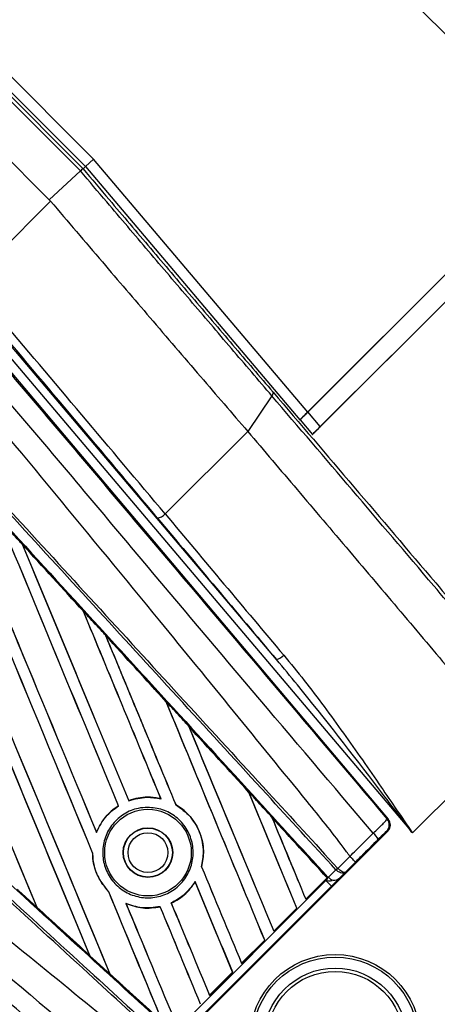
# Model space of a CAD drawing. Header units: millimetres. Extents: x 0 to 420, y 0 to 297.
# Tile 16 of 30: x 82.46 to 87.73, y 274.67 to 287.09. Entities that reach past the tile are written whole.
import ezdxf

# ---------------------------------------------------------------- set-up
doc = ezdxf.new("R2010")
doc.units = ezdxf.units.MM

msp = doc.modelspace()

# ---------------------------------------------------------------- linework, layer by layer
at = {"color": 7, "linetype": 'Continuous', "lineweight": 25}
for p, q in [((83.6433, 291.097), (89.3483, 285.392)), ((83.3959, 285.3325), (80.6373, 288.0911)), ((83.2308, 285.1821), (80.4795, 287.9333)), ((80.5095, 287.9633), (83.2628, 285.21)), ((80.5389, 287.9927), (83.2934, 285.2382)), ((80.1014, 287.5552), (82.8369, 284.8197)), ((83.3959, 285.3325), (83.2934, 285.2382)), ((86.0975, 282.1412), (83.3959, 285.3325)), ((86.0975, 282.1412), (89.3483, 285.392)), ((86.1571, 281.8554), (89.6648, 285.3631)), ((83.2628, 285.21), (83.2934, 285.2382)), ((83.2628, 285.21), (83.2628, 285.21)), ((83.2934, 285.2382), (85.998, 282.0434)), ((89.2542, 285.2961), (86.1, 282.142)), ((83.2308, 285.1821), (82.8369, 284.8197)), ((82.853, 284.8008), (82.0844, 284.0323)), ((82.8369, 284.8197), (82.853, 284.8008)), ((81.7709, 283.3325), (87.1143, 277.0051)), ((81.9946, 283.2373), (87.4184, 276.8304)), ((85.7041, 279.0169), (82.0742, 283.3047)), ((87.1573, 282.859), (86.256, 281.9577)), ((87.159, 282.8573), (87.1573, 282.859)), ((85.6467, 282.3439), (85.3403, 281.8964)), ((86.256, 281.9577), (86.1, 282.142)), ((85.998, 282.0434), (86.0005, 282.0442)), ((86.0005, 282.0442), (86.1581, 281.858)), ((85.3403, 281.8964), (84.2991, 280.8552)), ((86.1581, 281.858), (86.1606, 281.8588)), ((86.1749, 281.874), (86.1725, 281.8765)), ((86.1749, 281.874), (86.175, 281.874)), ((86.2577, 281.956), (86.256, 281.9577)), ((82.4975, 280.4718), (82.4971, 280.4728)), ((83.2671, 279.6302), (82.4975, 280.4718)), ((82.4975, 280.4718), (82.4999, 280.4675)), ((83.2666, 279.6315), (83.2671, 279.6302)), ((83.2672, 279.6284), (83.2671, 279.6302)), ((83.5453, 279.3259), (83.5446, 279.3276)), ((83.5453, 279.3259), (83.5477, 279.3217)), ((84.3118, 278.4857), (84.3117, 278.4874)), ((84.5939, 278.1786), (84.5962, 278.1745)), ((88.6154, 278.0275), (87.4184, 276.8304)), ((84.2457, 277.2623), (84.247, 277.2608)), ((85.3564, 277.3424), (85.3563, 277.3441)), ((83.7102, 277.174), (83.7112, 277.1732)), ((83.8396, 277.2366), (83.8397, 277.2379)), ((84.4331, 277.1862), (84.4332, 277.1876)), ((85.6432, 277.0299), (85.6454, 277.0259)), ((86.342, 276.2646), (85.6432, 277.0299)), ((87.0995, 277.0057), (87.1143, 277.0051)), ((83.4328, 276.8372), (83.4324, 276.8396)), ((87.1079, 276.8546), (83.8102, 273.5568)), ((87.1079, 276.8546), (87.0932, 276.8552)), ((83.3832, 276.5816), (83.3845, 276.5803)), ((86.4777, 276.3834), (86.6293, 276.5351)), ((86.6293, 276.5351), (86.6294, 276.535)), ((84.7592, 276.4021), (84.7582, 276.403)), ((86.4746, 276.3865), (86.4777, 276.3834)), ((86.6998, 276.4642), (86.5687, 276.3331)), ((86.341, 276.2643), (86.0729, 275.9962)), ((86.3189, 276.2413), (86.3437, 276.2661)), ((86.341, 276.2643), (86.342, 276.2646)), ((86.3437, 276.2661), (86.342, 276.2646)), ((86.3509, 276.2731), (86.354, 276.2762)), ((86.354, 276.2762), (86.358, 276.2718)), ((86.358, 276.2718), (86.4519, 276.3674)), ((86.4519, 276.3674), (86.4569, 276.3625)), ((86.5687, 276.3331), (86.4892, 276.2521)), ((84.4333, 274.3369), (86.3279, 276.2315)), ((86.3986, 276.1608), (84.504, 274.2662)), ((84.6785, 276.2168), (84.6787, 276.2148)), ((86.0727, 275.9951), (86.3189, 276.2413)), ((86.3279, 276.2315), (86.3189, 276.2413)), ((86.3279, 276.2315), (86.3986, 276.1608)), ((83.5873, 276.0897), (83.5874, 276.0879)), ((82.6788, 275.8949), (82.6788, 275.8964)), ((83.8061, 275.9392), (83.8047, 275.9412)), ((84.2373, 275.9006), (84.2372, 275.8993)), ((84.3758, 275.9463), (84.3748, 275.9472)), ((85.6681, 275.5905), (85.9603, 275.8828)), ((85.9596, 275.8829), (85.6683, 275.5916)), ((85.9603, 275.8828), (85.9596, 275.8829)), ((86.0729, 275.9962), (86.0727, 275.9951)), ((85.6683, 275.5916), (85.6681, 275.5905)), ((85.2634, 275.1858), (85.5557, 275.4781)), ((85.555, 275.4783), (85.2636, 275.1869)), ((85.5557, 275.4781), (85.555, 275.4783)), ((83.347, 275.2859), (83.3488, 275.2828)), ((85.2636, 275.1869), (85.2634, 275.1858)), ((83.6011, 275.0524), (83.601, 275.0539)), ((83.6011, 275.0524), (84.2674, 274.444)), ((84.8588, 274.7812), (85.1511, 275.0735)), ((85.1503, 275.0736), (84.859, 274.7823)), ((85.1511, 275.0735), (85.1503, 275.0736)), ((84.859, 274.7823), (84.8588, 274.7812))]:
    msp.add_line(p, q, dxfattribs=at)
for centre, radius in [((84.0822, 276.5826), 0.5462), ((84.0822, 276.5826), 0.313), ((84.0822, 276.5826), 0.3094), ((84.0822, 276.5826), 0.2511), ((86.4433, 274.2215), 1.0755), ((86.4433, 274.2215), 1.0435), ((86.4433, 274.2215), 0.9043), ((86.4433, 274.2215), 0.8626)]:
    msp.add_circle(centre, radius, dxfattribs=at)
for centre, radius, start, end in [((76.6055, 284.0593), 10.4345, 45, 225), ((76.6055, 284.0593), 10.3005, 45, 225), ((76.6055, 284.0593), 9.9529, 45, 225), ((84.2008, 280.9341), 0.126, 269.3124, 321.28145), ((85.6474, 279.2086), 0.1999, 286.45556, 317.42706), ((87.0145, 276.9339), 0.1113, 315.00461, 40.17567), ((86.7572, 276.6301), 0.2588, 27.68242, 49.90681), ((86.2632, 276.6144), 0.3108, 307.38146, 312.85676), ((86.2487, 276.59), 0.3083, 312.47222, 317.94403), ((86.4344, 276.3342), 0.0986, 219.18694, 303.74615)]:
    msp.add_arc(centre, radius, start, end, dxfattribs=at)
for centre, major_axis, ratio, start_param, end_param in [((79.4234, 286.4663), (-49.4306, 119.3452), 0.0080625, 1.5889473, 1.6561698), ((79.4234, 286.4663), (-49.4018, 119.2756), 0.0080625, 1.5889989, 1.6561903), ((81.6611, 283.609), (-9.0262, 10.6493), 0.0172664, 4.4362298, 4.6758627), ((81.5815, 283.5416), (-8.9524, 10.5756), 0.0173951, 4.4362513, 4.6758841), ((78.1297, 285.1725), (-49.4306, 119.3452), 0.0080625, 4.6260612, 4.6913082), ((78.1297, 285.1725), (-49.4018, 119.2756), 0.0080625, 4.6260664, 4.6912803), ((79.8281, 286.8709), (-49.4306, 119.3452), 0.0080625, 1.6019097, 1.6666749), ((79.8281, 286.8709), (-49.4018, 119.2756), 0.0080625, 1.6019696, 1.6666926), ((86.0967, 282.1421), (0.0987, 0.0987), 0.0086969, 3.1583232, 4.7116663), ((86.0992, 282.1429), (0.0987, 0.0987), 0.0086969, 3.1583232, 4.7116663), ((78.5343, 285.5771), (-49.4306, 119.3452), 0.0080625, 4.6335933, 4.6783545), ((78.5343, 285.5771), (-49.4018, 119.2756), 0.0080625, 4.6335606, 4.6783179), ((86.2568, 281.9568), (0.0987, 0.0987), 0.0086969, 3.1583232, 3.7263347), ((86.2536, 281.9605), (0.0987, 0.0987), 0.0260959, 3.7209589, 4.7102191), ((80.2327, 287.2755), (-49.4306, 119.3452), 0.0080625, 1.6148882, 1.6550317), ((80.2327, 287.2755), (-49.4018, 119.2756), 0.0080625, 1.6149572, 1.6550624), ((87.7935, 277.2055), (-11.9454, 14.1246), 0.0174922, 1.2946749, 1.4233893), ((78.939, 285.9818), (-49.4306, 119.3452), 0.0080625, 4.6351756, 4.6653921), ((78.939, 285.9818), (-49.4018, 119.2756), 0.0080625, 4.6351392, 4.6653454), ((87.7139, 277.1381), (-12.0192, 14.1984), 0.0173951, 1.2946586, 1.423373), ((80.6374, 287.6802), (-49.4306, 119.3452), 0.0080625, 1.6278844, 1.655076), ((80.6374, 287.6802), (-49.4018, 119.2756), 0.0080625, 1.627964, 1.6551159), ((76.689, 283.7318), (-80.6557, 88.0226), 0.0174384, 4.6497827, 4.6593227), ((79.3436, 286.3864), (-49.4306, 119.3452), 0.0080625, 4.6325112, 4.6524197), ((79.3436, 286.3864), (-49.4018, 119.2756), 0.0080625, 4.6324797, 4.6523609), ((81.042, 288.0848), (-49.4306, 119.3452), 0.0080625, 1.6408998, 1.6589038), ((81.042, 288.0848), (-49.4018, 119.2756), 0.0080625, 1.6409924, 1.6589459), ((76.689, 283.7318), (-80.6557, 88.0226), 0.0174384, 4.6367837, 4.6462943), ((79.7482, 286.791), (-49.4306, 119.3452), 0.0080625, 4.614116, 4.6394359), ((79.7482, 286.791), (-49.4018, 119.2756), 0.0080625, 4.6140616, 4.6393619), ((81.4466, 288.4894), (-49.4306, 119.3452), 0.0080625, 1.6539356, 1.675749), ((81.4466, 288.4894), (-49.4018, 119.2756), 0.0080625, 1.6540446, 1.6758033), ((76.689, 283.7318), (-80.6557, 88.0226), 0.0174384, 4.6237681, 4.6332421), ((80.1529, 287.1957), (-49.4306, 119.3452), 0.0080625, 4.614116, 4.6264399), ((80.1529, 287.1957), (-49.4018, 119.2756), 0.0080625, 4.6140616, 4.6263463), ((81.8513, 288.8941), (-49.4306, 119.3452), 0.0080625, 1.6669927, 1.675749), ((81.8513, 288.8941), (-49.4018, 119.2756), 0.0080625, 1.6671231, 1.6758033), ((76.689, 283.7318), (-80.6557, 88.0226), 0.0174384, 4.6114834, 4.6201637), ((87.0292, 276.9333), (0.1112, -0.0047), 0.9999298, 5.5398822, 7.0264884), ((81.042, 288.0848), (-49.4306, 119.3452), 0.0080625, 1.6654961, 1.675749), ((81.042, 288.0848), (-49.4018, 119.2756), 0.0080625, 1.665561, 1.6758033), ((79.3436, 286.3864), (-49.4306, 119.3452), 0.0080625, 4.614116, 4.6237352), ((79.3436, 286.3864), (-49.4018, 119.2756), 0.0080625, 4.6140616, 4.6236682), ((78.5343, 285.5771), (-49.4306, 119.3452), 0.0080625, 4.6162365, 4.6294706), ((78.5343, 285.5771), (-49.4018, 119.2756), 0.0080625, 4.6155994, 4.6294087), ((76.9329, 283.9758), (88.0226, -80.6557), 0.0174384, 4.7936815, 4.8012897), ((80.2327, 287.2755), (-49.4306, 119.3452), 0.0080625, 1.662571, 1.675749), ((80.2327, 287.2755), (-49.4018, 119.2756), 0.0080625, 1.6626432, 1.6758033), ((78.939, 285.9818), (-49.4018, 119.2756), 0.0080625, 4.6140616, 4.6244184), ((78.939, 285.9818), (-49.4306, 119.3452), 0.0080625, 4.614116, 4.6244786), ((80.6374, 287.6802), (-49.4306, 119.3452), 0.0080625, 1.6659268, 1.675749), ((80.6374, 287.6802), (-49.4018, 119.2756), 0.0080625, 1.6659917, 1.6758033), ((76.9329, 283.9758), (88.0226, -80.6557), 0.0174384, 4.8041838, 4.8117568)]:
    msp.add_ellipse(centre, major_axis=major_axis, ratio=ratio, start_param=start_param, end_param=end_param, dxfattribs=at)
for points, knots in [([(79.2646, 286.2752), (79.7971, 285.6448), (80.8619, 284.3839), (82.4592, 282.4936), (84.5402, 280.0315), (86.0853, 278.2047), (87.0995, 277.0057)], [0, 0, 0, 0, 0.2036202, 0.4072406, 0.6109477, 1, 1, 1, 1]), ([(86.9238, 276.8281), (85.9065, 278.0265), (84.356, 279.8529), (82.2862, 282.3335), (80.6387, 284.183), (79.688, 285.5599), (79.0746, 286.1145), (79.0746, 286.1145)], [0, 0, 0, 0, 0.3887669, 0.5925279, 0.7962893, 0.9999993, 1, 1, 1, 1]), ([(86.6293, 276.5351), (86.6016, 276.5734), (86.4304, 276.8101), (85.6266, 277.7961), (83.9779, 279.8245), (81.5751, 282.727), (79.7934, 284.8718), (78.902, 285.9448)], [0, 0, 0, 0, 0.0117013, 0.0722088, 0.3141935, 0.6568871, 1, 1, 1, 1]), ([(78.2832, 285.3249), (78.8653, 284.6897), (79.8017, 283.6679), (81.092, 282.2599), (81.8887, 281.3906), (82.6853, 280.5213), (83.4819, 279.6521), (84.543, 278.4943), (85.5406, 277.4057), (86.1839, 276.7037), (86.4746, 276.3865)], [0, 0, 0, 0, 0.2128192, 0.3423754, 0.4719316, 0.50432, 0.6339994, 0.7636564, 0.8932125, 1, 1, 1, 1]), ([(78.1679, 285.2193), (78.272, 285.1057), (78.7926, 284.5376), (79.7294, 283.5149), (80.9777, 282.1513), (82.2249, 280.7881), (83.2631, 279.6528), (84.3002, 278.5182), (85.2608, 277.4669), (86.0126, 276.6435), (86.3509, 276.2731)], [0, 0, 0, 0, 0.0380636, 0.1903223, 0.342581, 0.4948397, 0.6470984, 0.723226, 0.8754847, 1, 1, 1, 1]), ([(86.4519, 276.3674), (86.1612, 276.6846), (85.518, 277.3865), (84.5205, 278.475), (83.4596, 279.6326), (82.6631, 280.5018), (81.8665, 281.371), (81.0699, 282.2402), (79.7798, 283.6481), (78.8434, 284.6698), (78.2614, 285.3049)], [0, 0, 0, 0, 0.1067875, 0.2363437, 0.3660007, 0.4956801, 0.5280685, 0.6576247, 0.7871808, 1, 1, 1, 1]), ([(83.2308, 285.1821), (83.2396, 285.1898), (83.2558, 285.2042), (83.2622, 285.2097), (83.2627, 285.21), (83.2628, 285.21)], [0, 0, 0, 0, 0.4998107, 0.9298889, 1, 1, 1, 1]), ([(83.2628, 285.21), (83.3727, 285.0802), (83.6567, 284.7449), (84.1152, 284.2046), (84.6353, 283.593), (85.1523, 282.9862), (85.4912, 282.5896), (85.661, 282.3909)], [0, 0, 0, 0, 0.1361498, 0.3517185, 0.5680787, 0.783643, 1, 1, 1, 1]), ([(85.6467, 282.3439), (85.4762, 282.5433), (85.1347, 282.9427), (84.6144, 283.5529), (84.0898, 284.1695), (83.6279, 284.7134), (83.3414, 285.0516), (83.2308, 285.1821)], [0, 0, 0, 0, 0.21562091, 0.43203555, 0.64766207, 0.86408096, 1, 1, 1, 1]), ([(82.853, 284.8008), (83.071, 284.5452), (83.4901, 284.0539), (84.1217, 283.3156), (84.7351, 282.6002), (85.1421, 282.1268), (85.3403, 281.8964)], [0, 0, 0, 0, 0.2602274, 0.5000726, 0.7566382, 1, 1, 1, 1]), ([(84.2788, 274.4169), (83.946, 274.7208), (83.1602, 275.4384), (82.1466, 276.3646), (81.012, 277.4017), (79.8766, 278.4399), (78.5135, 279.6871), (77.1499, 280.9354), (76.1272, 281.8722), (75.5591, 282.3927), (75.4455, 282.4968)], [0, 0, 0, 0, 0.11330093, 0.26751, 0.34461273, 0.49882179, 0.65303083, 0.80723985, 0.96144886, 1, 1, 1, 1]), ([(84.2782, 274.1902), (83.9611, 274.4809), (83.2591, 275.1242), (82.1705, 276.1218), (81.0127, 277.1828), (80.1435, 277.9794), (79.2742, 278.7761), (78.4049, 279.5727), (76.9969, 280.863), (75.9751, 281.7995), (75.3399, 282.3816)], [0, 0, 0, 0, 0.1067875, 0.2363437, 0.3660006, 0.49568, 0.5280684, 0.6576246, 0.7871807, 1, 1, 1, 1]), ([(75.3598, 282.4034), (75.995, 281.8214), (77.0167, 280.885), (78.4246, 279.5948), (79.2938, 278.7983), (80.163, 278.0017), (81.0322, 277.2052), (82.1898, 276.1443), (83.2783, 275.1468), (83.9802, 274.5035), (84.2974, 274.2129)], [0, 0, 0, 0, 0.2128192, 0.3423754, 0.4719315, 0.5043199, 0.6339993, 0.7636563, 0.8932125, 1, 1, 1, 1]), ([(89.0235, 278.373), (88.8008, 278.6361), (88.3546, 279.163), (87.5644, 280.094), (86.6557, 281.1624), (85.983, 281.9501), (85.6467, 282.3439)], [0, 0, 0, 0, 0.1958911, 0.3923604, 0.6961778, 1, 1, 1, 1]), ([(85.661, 282.3909), (85.9991, 281.9951), (86.6754, 281.2036), (87.5883, 280.1307), (88.3827, 279.1952), (88.8313, 278.6656), (89.0559, 278.4004)], [0, 0, 0, 0, 0.3038166, 0.6076325, 0.8035273, 1, 1, 1, 1]), ([(85.3403, 281.8964), (85.5477, 281.6525), (85.9716, 281.154), (86.617, 280.3933), (87.2703, 279.6215), (87.9356, 278.8341), (88.384, 278.302), (88.6154, 278.0275)], [0, 0, 0, 0, 0.19363632, 0.39571275, 0.5934258, 0.7902057, 1, 1, 1, 1]), ([(86.1749, 281.874), (86.1782, 281.8771), (86.1847, 281.8835), (86.197, 281.8956), (86.2109, 281.9093), (86.2258, 281.9242), (86.2416, 281.9398), (86.2523, 281.9506), (86.2577, 281.956)], [0, 0, 0, 0, 0.1676372, 0.3352458, 0.5028524, 0.6704569, 0.8330431, 1, 1, 1, 1]), ([(84.1297, 274.0355), (84.0914, 274.0632), (83.8547, 274.2344), (82.8687, 275.0382), (80.8403, 276.6869), (77.9378, 279.0897), (75.793, 280.8714), (74.7199, 281.7627)], [0, 0, 0, 0, 0.0117013, 0.0722088, 0.3141935, 0.6568871, 1, 1, 1, 1]), ([(74.5502, 281.5902), (74.5502, 281.5902), (75.1818, 281.0563), (76.4461, 279.9892), (78.3406, 278.3882), (80.8069, 276.3037), (82.6364, 274.7562), (83.8367, 273.741)], [0, 0, 0, 0, 0.0000007, 0.2037107, 0.4074721, 0.6112331, 1, 1, 1, 1]), ([(83.6591, 273.5653), (82.46, 274.5794), (80.6335, 276.1244), (78.1715, 278.2054), (76.2811, 279.8026), (75.02, 280.8677), (74.3896, 281.4002)], [0, 0, 0, 0, 0.3890527, 0.5926729, 0.7963808, 1, 1, 1, 1]), ([(82.4971, 280.4728), (82.483, 280.4882), (82.4128, 280.565), (82.3212, 280.6651), (82.2437, 280.7498), (82.2224, 280.7731)], [0, 0, 0, 0, 0.1534731, 0.767366, 1, 1, 1, 1]), ([(82.4971, 280.4728), (82.6491, 280.3066), (82.8603, 280.0757), (83.1168, 279.7953), (83.2213, 279.681), (83.2666, 279.6315)], [0, 0, 0, 0, 0.5923667, 0.823393, 1, 1, 1, 1]), ([(83.5446, 279.3276), (83.5305, 279.3429), (83.4603, 279.4197), (83.3677, 279.521), (83.289, 279.607), (83.2666, 279.6315)], [0, 0, 0, 0, 0.1516201, 0.7581009, 1, 1, 1, 1]), ([(83.5446, 279.3276), (83.5983, 279.2688), (83.721, 279.1347), (83.9153, 278.9222), (84.117, 278.7016), (84.2497, 278.5565), (84.3108, 278.4896)], [0, 0, 0, 0, 0.2103832, 0.4801439, 0.7606264, 1, 1, 1, 1]), ([(84.3117, 278.4874), (84.2352, 278.5711), (83.9798, 278.8505), (83.7243, 279.1301), (83.5453, 279.3259)], [0, 0, 0, 0, 0.2994906, 1, 1, 1, 1]), ([(87.4184, 276.8304), (87.4163, 276.8331), (87.2747, 277.0194), (86.7968, 277.6469), (86.2346, 278.3797), (85.7922, 278.911), (85.7041, 279.0169)], [0, 0, 0, 0, 0.0036655, 0.2523883, 0.8509607, 1, 1, 1, 1]), ([(85.7946, 279.0734), (85.8815, 278.9674), (86.142, 278.6493), (86.5497, 278.0925), (86.9977, 277.4495), (87.2851, 277.0265), (87.4165, 276.8332), (87.4184, 276.8304)], [0, 0, 0, 0, 0.1493418, 0.4481308, 0.7478527, 0.996344, 1, 1, 1, 1]), ([(84.5926, 278.1814), (84.5786, 278.1968), (84.5084, 278.2735), (84.4145, 278.3763), (84.3346, 278.4637), (84.3108, 278.4896)], [0, 0, 0, 0, 0.1494253, 0.747127, 1, 1, 1, 1]), ([(84.3108, 278.4896), (84.3111, 278.4888), (84.3116, 278.4877), (84.3116, 278.4875), (84.3117, 278.4874)], [0, 0, 0, 0, 0.6976298, 1, 1, 1, 1]), ([(84.5926, 278.1814), (84.6704, 278.0964), (84.8325, 277.9191), (85.0824, 277.6457), (85.2587, 277.4529), (85.3507, 277.3523), (85.3548, 277.3478)], [0, 0, 0, 0, 0.3060679, 0.6376123, 0.9838287, 1, 1, 1, 1]), ([(84.5939, 278.1786), (84.5937, 278.1789), (84.5935, 278.1795), (84.5928, 278.1809), (84.5926, 278.1814)], [0, 0, 0, 0, 0.6753525, 1, 1, 1, 1]), ([(85.3563, 277.3441), (85.3459, 277.3555), (85.0919, 277.6335), (84.8377, 277.9117), (84.5939, 278.1786)], [0, 0, 0, 0, 0.040966, 1, 1, 1, 1]), ([(83.8396, 277.2366), (83.9154, 277.2575), (84.0501, 277.2948), (84.1871, 277.2711), (84.247, 277.2608)], [0, 0, 0, 0, 0.5628369, 1, 1, 1, 1]), ([(84.2457, 277.2623), (84.2381, 277.2641), (84.1822, 277.2768), (84.0464, 277.2894), (83.916, 277.266), (83.8412, 277.2385), (83.8397, 277.2379)], [0, 0, 0, 0, 0.05665864, 0.41860581, 0.98857398, 1, 1, 1, 1]), ([(85.6412, 277.0345), (85.6272, 277.0498), (85.5571, 277.1265), (85.4616, 277.231), (85.3802, 277.32), (85.3548, 277.3478)], [0, 0, 0, 0, 0.1469211, 0.7346058, 1, 1, 1, 1]), ([(85.3548, 277.3478), (85.3553, 277.3467), (85.356, 277.3447), (85.3562, 277.3443), (85.3563, 277.3441)], [0, 0, 0, 0, 0.5692261, 1, 1, 1, 1]), ([(83.7102, 277.174), (83.6865, 277.1578), (83.5983, 277.0974), (83.4984, 276.9835), (83.4491, 276.876), (83.4324, 276.8396)], [0, 0, 0, 0, 0.1960692, 0.727723, 1, 1, 1, 1]), ([(83.4328, 276.8372), (83.4673, 276.907), (83.5337, 277.0412), (83.6537, 277.1304), (83.7112, 277.1732)], [0, 0, 0, 0, 0.52038905, 1, 1, 1, 1]), ([(84.0775, 277.1539), (84.1418, 277.148), (84.2705, 277.1362), (84.4422, 277.0388), (84.5731, 276.8944), (84.6485, 276.7133), (84.6596, 276.5178), (84.6051, 276.3298), (84.4918, 276.1709), (84.3327, 276.0586), (84.1456, 276.0052), (83.9512, 276.0164), (83.7711, 276.0913), (83.6256, 276.222), (83.5315, 276.3939), (83.4999, 276.5873), (83.5343, 276.78), (83.6303, 276.9502), (83.7769, 277.0779), (83.9348, 277.144), (84.038, 277.1511), (84.0775, 277.1539)], [0, 0, 0, 0, 0.053804, 0.1076031, 0.1615183, 0.2155014, 0.269422, 0.323168, 0.3767051, 0.4301008, 0.4834934, 0.5370217, 0.5907565, 0.6446694, 0.6986525, 0.7525749, 0.8063418, 0.8599294, 0.9133852, 0.9668046, 1, 1, 1, 1]), ([(84.4331, 277.1862), (84.4972, 277.1401), (84.6258, 277.0478), (84.7454, 276.8386), (84.7954, 276.6146), (84.7699, 276.4697), (84.7582, 276.403)], [0, 0, 0, 0, 0.2586156, 0.5182547, 0.7778659, 1, 1, 1, 1]), ([(84.7592, 276.4021), (84.7707, 276.466), (84.7962, 276.6074), (84.7507, 276.8299), (84.6322, 277.0368), (84.5075, 277.1441), (84.4364, 277.1857), (84.4332, 277.1876)], [0, 0, 0, 0, 0.2124905, 0.4699569, 0.7284596, 0.9876644, 1, 1, 1, 1]), ([(85.6412, 277.0345), (85.7299, 276.9375), (85.9195, 276.73), (86.1537, 276.4739), (86.2992, 276.3148), (86.3437, 276.2661)], [0, 0, 0, 0, 0.3784171, 0.8098591, 1, 1, 1, 1]), ([(85.6432, 277.0299), (85.643, 277.0303), (85.6427, 277.0311), (85.6417, 277.0335), (85.6412, 277.0345)], [0, 0, 0, 0, 0.55480922, 1, 1, 1, 1]), ([(86.9238, 276.8281), (86.946, 276.8492), (86.9904, 276.8913), (87.0457, 276.9457), (87.0844, 276.9856), (87.099, 277.0027), (87.0994, 277.0051), (87.0995, 277.0057)], [0, 0, 0, 0, 0.2296881, 0.4595969, 0.6887793, 0.9180889, 1, 1, 1, 1]), ([(86.6294, 276.535), (86.6553, 276.5608), (86.7536, 276.6587), (86.8516, 276.7563), (86.9238, 276.8281)], [0, 0, 0, 0, 0.2638842, 1, 1, 1, 1]), ([(86.9863, 276.7504), (86.916, 276.6802), (86.8206, 276.5849), (86.725, 276.4893), (86.6998, 276.4642)], [0, 0, 0, 0, 0.7365741, 1, 1, 1, 1]), ([(87.0932, 276.8552), (87.0929, 276.855), (87.092, 276.8544), (87.0823, 276.8453), (87.0585, 276.822), (87.0254, 276.7893), (86.9993, 276.7633), (86.9863, 276.7504)], [0, 0, 0, 0, 0.0821077, 0.3116546, 0.5407071, 0.7703697, 1, 1, 1, 1]), ([(83.3832, 276.5816), (83.3844, 276.553), (83.3886, 276.4462), (83.4412, 276.2655), (83.5393, 276.1463), (83.5874, 276.0879)], [0, 0, 0, 0, 0.1573825, 0.5868292, 1, 1, 1, 1]), ([(83.5873, 276.0897), (83.5377, 276.1506), (83.4382, 276.2728), (83.389, 276.4532), (83.3853, 276.556), (83.3845, 276.5803)], [0, 0, 0, 0, 0.431457, 0.865462, 1, 1, 1, 1]), ([(86.6998, 276.4642), (86.6997, 276.4643), (86.6993, 276.4648), (86.6933, 276.4709), (86.6775, 276.4867), (86.6555, 276.5088), (86.6381, 276.5263), (86.6294, 276.535)], [0, 0, 0, 0, 0.0716067, 0.3068114, 0.5378745, 0.7689372, 1, 1, 1, 1]), ([(86.5687, 276.3331), (86.5687, 276.333), (86.5675, 276.3319), (86.5628, 276.3298), (86.5501, 276.3317), (86.5288, 276.3426), (86.5038, 276.3599), (86.4864, 276.3756), (86.4777, 276.3834)], [0, 0, 0, 0, 0.0053156, 0.1176999, 0.3508535, 0.5700679, 0.7835799, 1, 1, 1, 1]), ([(86.3189, 276.2413), (86.3253, 276.2478), (86.3374, 276.2597), (86.3486, 276.2709), (86.3533, 276.2755), (86.354, 276.2762)], [0, 0, 0, 0, 0.4979723, 0.9247743, 1, 1, 1, 1]), ([(86.3279, 276.2315), (86.3287, 276.2325), (86.3348, 276.2395), (86.3466, 276.2542), (86.354, 276.2656), (86.358, 276.2718)], [0, 0, 0, 0, 0.07186819, 0.49878626, 1, 1, 1, 1]), ([(86.3509, 276.2731), (86.3488, 276.271), (86.3458, 276.2681), (86.3442, 276.2666), (86.3437, 276.2661)], [0, 0, 0, 0, 0.7081808, 1, 1, 1, 1]), ([(86.4892, 276.2521), (86.4761, 276.2389), (86.4518, 276.2141), (86.4178, 276.1801), (86.401, 276.1632), (86.3986, 276.1608)], [0, 0, 0, 0, 0.4975078, 0.9271867, 1, 1, 1, 1]), ([(86.5687, 276.3331), (86.5686, 276.333), (86.5663, 276.3307), (86.5581, 276.325), (86.5399, 276.3215), (86.5133, 276.3269), (86.4845, 276.3404), (86.4662, 276.3551), (86.4569, 276.3625)], [0, 0, 0, 0, 0.0053156, 0.1176999, 0.3508535, 0.5700679, 0.7835799, 1, 1, 1, 1]), ([(84.6785, 276.2168), (84.6323, 276.1541), (84.5498, 276.0422), (84.4282, 275.9762), (84.3748, 275.9472)], [0, 0, 0, 0, 0.5610233, 1, 1, 1, 1]), ([(84.3758, 275.9463), (84.4066, 275.9622), (84.5068, 276.0141), (84.6095, 276.1102), (84.6656, 276.1951), (84.6787, 276.2148)], [0, 0, 0, 0, 0.2539841, 0.8264322, 1, 1, 1, 1]), ([(86.3279, 276.2315), (86.3281, 276.2315), (86.3386, 276.2303), (86.3648, 276.2275), (86.3909, 276.2287), (86.4067, 276.2294)], [0, 0, 0, 0, 0.0099417, 0.4001815, 1, 1, 1, 1]), ([(82.4308, 276.1202), (82.4462, 276.1061), (82.5291, 276.0303), (82.6121, 275.9544), (82.6797, 275.8926)], [0, 0, 0, 0, 0.18503, 1, 1, 1, 1]), ([(82.6797, 275.8926), (82.6793, 275.8935), (82.6789, 275.8946), (82.6788, 275.8948), (82.6788, 275.8949)], [0, 0, 0, 0, 0.6973497, 1, 1, 1, 1]), ([(82.6788, 275.8949), (82.8814, 275.7098), (83.1048, 275.5057), (83.328, 275.3018), (83.3488, 275.2828)], [0, 0, 0, 0, 0.9070225, 1, 1, 1, 1]), ([(83.3503, 275.2795), (83.2499, 275.3713), (83.0264, 275.5756), (82.8028, 275.78), (82.6797, 275.8926)], [0, 0, 0, 0, 0.4492129, 1, 1, 1, 1]), ([(84.2373, 275.9006), (84.1591, 275.8899), (84.0112, 275.8696), (83.8707, 275.9183), (83.8047, 275.9412)], [0, 0, 0, 0, 0.52954166, 1, 1, 1, 1]), ([(83.8061, 275.9392), (83.8756, 275.9157), (84.0159, 275.8681), (84.1629, 275.8888), (84.2372, 275.8993)], [0, 0, 0, 0, 0.4947316, 1, 1, 1, 1]), ([(78.7684, 275.3245), (79.0123, 275.117), (79.5107, 274.6931), (80.2715, 274.0478), (81.0433, 273.3945), (81.8307, 272.7292), (82.3628, 272.2807), (82.6373, 272.0494)], [0, 0, 0, 0, 0.1936363, 0.3957127, 0.5934258, 0.7902057, 1, 1, 1, 1]), ([(83.3488, 275.2828), (83.349, 275.2825), (83.3492, 275.282), (83.35, 275.2802), (83.3503, 275.2795)], [0, 0, 0, 0, 0.615701, 1, 1, 1, 1]), ([(83.3503, 275.2795), (83.3656, 275.2655), (83.4423, 275.1954), (83.5263, 275.1186), (83.595, 275.0558), (83.6024, 275.0491)], [0, 0, 0, 0, 0.1825482, 0.9127414, 1, 1, 1, 1]), ([(83.6024, 275.0491), (83.6019, 275.0501), (83.6012, 275.0519), (83.6011, 275.0523), (83.6011, 275.0524)], [0, 0, 0, 0, 0.5769873, 1, 1, 1, 1]), ([(84.2695, 274.4392), (84.1899, 274.512), (83.9676, 274.7152), (83.7452, 274.9185), (83.6024, 275.0491)], [0, 0, 0, 0, 0.3579755, 1, 1, 1, 1]), ([(81.6478, 274.9607), (81.7538, 274.8725), (82.285, 274.4302), (83.0179, 273.8679), (83.6454, 273.3901), (83.8316, 273.2485), (83.8344, 273.2464)], [0, 0, 0, 0, 0.1490393, 0.7476117, 0.9963345, 1, 1, 1, 1]), ([(83.8344, 273.2464), (83.8316, 273.2483), (83.6383, 273.3797), (83.2157, 273.667), (82.5722, 274.1143), (82.0158, 274.5226), (81.6974, 274.7833), (81.5914, 274.8701)], [0, 0, 0, 0, 0.003656, 0.2521462, 0.5514384, 0.8506588, 1, 1, 1, 1])]:
    msp.add_open_spline(points, degree=3, knots=knots, dxfattribs=at)
msp.add_open_spline([(85.6466, 282.3439), (85.6501, 282.3492), (85.6569, 282.3599), (85.6623, 282.3731), (85.6643, 282.384), (85.6621, 282.3886), (85.661, 282.3909)], degree=3, dxfattribs=at)

doc.saveas('drawing.dxf')
